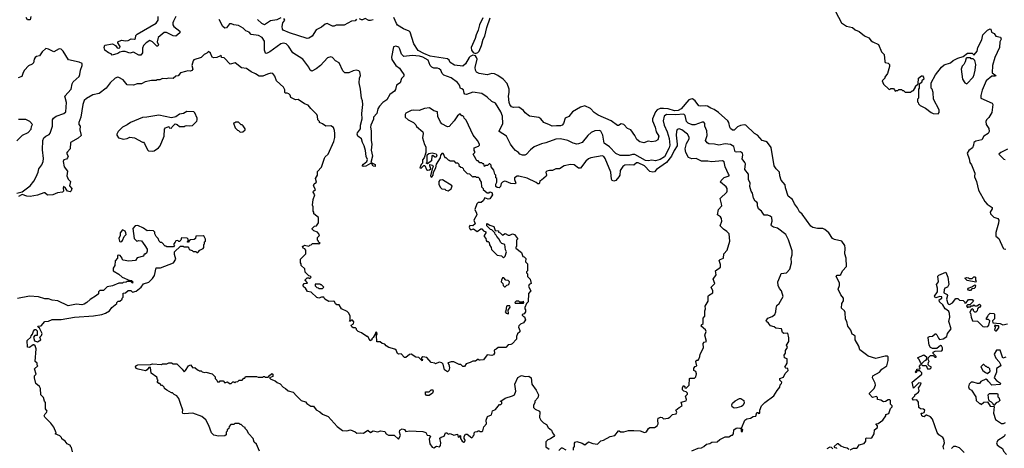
# Model space of a CAD drawing. Extents: x 2348354 to 2479840, y 460476 to 613653.
# Tile 37 of 256: x 2402138 to 2413020, y 488575 to 493311. Entities that reach past the tile are written whole.
import ezdxf

# ---------------------------------------------------------------- set-up
doc = ezdxf.new("R2010")
doc.units = 0

msp = doc.modelspace()

# ---------------------------------------------------------------- linework, layer by layer
at = {"layer": '0CON05XD'}
for points in [[(2411155, 493400), (2411220, 493275), (2411275, 493240), (2411343, 493225), (2411370, 493200), (2411415, 493180), (2411473, 493133), (2411522, 493112), (2411548, 493078), (2411568, 493065), (2411628, 493038), (2411662, 492955), (2411693, 492925), (2411698, 492848), (2411705, 492838), (2411735, 492830), (2411750, 492815), (2411750, 492795), (2411728, 492715), (2411700, 492675), (2411700, 492665), (2411670, 492635), (2411685, 492600), (2411742, 492542), (2411755, 492540), (2411765, 492550), (2411795, 492550), (2411808, 492538), (2411815, 492520), (2411825, 492530), (2411845, 492530), (2411855, 492540), (2411885, 492540), (2411895, 492530), (2411905, 492530), (2411925, 492510), (2411985, 492510), (2412003, 492527), (2412015, 492530), (2412040, 492565), (2412040, 492575), (2412068, 492602), (2412070, 492665), (2412105, 492690), (2412115, 492690), (2412128, 492678), (2412130, 492655), (2412110, 492635), (2412108, 492622), (2412080, 492595), (2412080, 492555), (2412070, 492545), (2412070, 492445), (2412060, 492435), (2412060, 492405), (2412068, 492398), (2412072, 492382), (2412090, 492365)], [(2402262, 493348), (2402255, 493310), (2402225, 493310), (2402210, 493335)], [(2403863, 493345), (2403836, 493294), (2403829, 493275), (2403831, 493255), (2403843, 493235), (2403906, 493185), (2403907, 493165), (2403865, 493130), (2403835, 493134), (2403761, 493171), (2403735, 493170), (2403668, 493115), (2403657, 493067), (2403672, 493035), (2403665, 493020), (2403655, 493020), (2403607, 493067), (2403575, 493080), (2403535, 493056), (2403508, 493025), (2403496, 492995), (2403494, 492945), (2403475, 492919), (2403455, 492918), (2403395, 492954), (2403355, 492941), (2403305, 492959), (2403275, 492961), (2403246, 492954), (2403224, 492936), (2403161, 492921), (2403148, 492935), (2403120, 492945), (2403080, 492975), (2403071, 493005), (2403079, 493031), (2403163, 493043), (2403196, 493026), (2403215, 493002), (2403235, 492997), (2403245, 493002), (2403250, 493015), (2403223, 493055), (2403223, 493065), (2403238, 493075), (2403265, 493084), (2403305, 493078), (2403335, 493081), (2403370, 493100), (2403408, 493095), (2403418, 493105), (2403423, 493135), (2403435, 493151), (2403646, 493274), (2403669, 493305), (2403669, 493345)], [(2407952, 491952), (2407905, 491940), (2407824, 491906), (2407782, 491875), (2407735, 491822), (2407720, 491815), (2407695, 491813), (2407666, 491826), (2407652, 491845), (2407617, 491867), (2407592, 491895), (2407562, 491935), (2407518, 492025), (2407438, 492075), (2407438, 492085), (2407478, 492162), (2407474, 492245), (2407454, 492295), (2407398, 492388), (2407355, 492409), (2407306, 492456), (2407246, 492496), (2407145, 492509), (2407075, 492486), (2407059, 492489), (2407050, 492500), (2407042, 492535), (2407025, 492548), (2407010, 492550), (2406998, 492588), (2406976, 492616), (2406908, 492668), (2406825, 492698), (2406808, 492715), (2406793, 492755), (2406775, 492769), (2406755, 492776), (2406715, 492776), (2406693, 492785), (2406676, 492805), (2406651, 492865), (2406595, 492896), (2406555, 492909), (2406474, 492914), (2406384, 492904), (2406359, 492929), (2406341, 492985), (2406328, 493008), (2406295, 493020), (2406268, 493012), (2406246, 492896), (2406250, 492870), (2406294, 492804), (2406335, 492776), (2406351, 492755), (2406382, 492705), (2406383, 492687), (2406359, 492661), (2406343, 492615), (2406301, 492588), (2406291, 492539), (2406280, 492520), (2406227, 492485), (2406197, 492425), (2406150, 492395), (2406115, 492354), (2406097, 492325), (2406086, 492274), (2406049, 492235), (2406047, 492213), (2406017, 492145), (2406014, 492125), (2406021, 492085), (2406021, 491975), (2406030, 491935), (2406022, 491868), (2406039, 491805), (2406020, 491735), (2406028, 491728), (2406065, 491710), (2406065, 491690), (2406045, 491692), (2406028, 491718), (2406015, 491722), (2405965, 491693), (2405935, 491690), (2405922, 491695), (2405937, 491715), (2405976, 491744), (2405981, 491765), (2405969, 491799), (2405961, 491865), (2405945, 491917), (2405926, 491955), (2405917, 491995), (2405875, 492024), (2405866, 492045), (2405870, 492060), (2405904, 492105), (2405906, 492145), (2405923, 492215), (2405920, 492275), (2405932, 492375), (2405926, 492416), (2405914, 492444), (2405906, 492545), (2405889, 492615), (2405894, 492665), (2405904, 492695), (2405896, 492736), (2405885, 492746), (2405855, 492754), (2405825, 492747), (2405775, 492723), (2405730, 492725), (2405710, 492745), (2405670, 492835), (2405627, 492857), (2405595, 492892), (2405575, 492902), (2405541, 492889), (2405462, 492805), (2405415, 492770), (2405365, 492743), (2405348, 492755), (2405332, 492785), (2405268, 492875), (2405158, 492945), (2405108, 493018), (2405084, 493044), (2405055, 493053), (2405025, 493043), (2404904, 492956), (2404865, 492937), (2404855, 492940), (2404843, 492973), (2404842, 493075), (2404816, 493115), (2404778, 493135), (2404696, 493146), (2404674, 493175), (2404639, 493189), (2404609, 493219), (2404555, 493247), (2404505, 493256), (2404477, 493267), (2404455, 493264), (2404425, 493222), (2404405, 493216), (2404384, 493235), (2404344, 493314)], [(2405025, 493332), (2404979, 493311), (2404911, 493299), (2404845, 493253), (2404815, 493269), (2404765, 493314)], [(2405862, 493318), (2405845, 493300), (2405805, 493296), (2405725, 493250), (2405635, 493250), (2405615, 493240), (2405595, 493240), (2405535, 493269), (2405515, 493261), (2405475, 493229), (2405415, 493198), (2405370, 493130), (2405333, 493107), (2405315, 493105), (2405121, 493165), (2405050, 493195), (2405042, 493205), (2405038, 493235), (2405047, 493275), (2405068, 493305), (2405058, 493325)], [(2406045, 493311), (2406015, 493301), (2405995, 493302), (2405955, 493324), (2405925, 493308), (2405915, 493308), (2405895, 493322)], [(2411315, 488560), (2411353, 488577), (2411385, 488578), (2411398, 488585), (2411415, 488612), (2411471, 488629), (2411488, 488655), (2411488, 488682), (2411495, 488690), (2411543, 488687), (2411555, 488692), (2411580, 488735), (2411585, 488780), (2411620, 488805), (2411620, 488825), (2411600, 488845), (2411625, 488850), (2411678, 488885), (2411710, 488935), (2411712, 488948), (2411745, 488960), (2411762, 489015), (2411780, 489035), (2411780, 489045), (2411763, 489063), (2411762, 489102), (2411755, 489110), (2411735, 489112), (2411707, 489093), (2411685, 489088), (2411655, 489107), (2411620, 489115), (2411617, 489137), (2411607, 489147), (2411565, 489138), (2411530, 489175), (2411530, 489185), (2411583, 489237), (2411596, 489274), (2411592, 489295), (2411563, 489355), (2411568, 489375), (2411642, 489415), (2411665, 489448), (2411720, 489485), (2411736, 489544), (2411738, 489585), (2411725, 489592), (2411705, 489593), (2411599, 489569), (2411515, 489593), (2411498, 489608), (2411424, 489664), (2411412, 489705), (2411370, 489775), (2411370, 489815), (2411355, 489830), (2411340, 489835), (2411325, 489880), (2411290, 489925), (2411280, 489975), (2411264, 490004), (2411262, 490075), (2411253, 490093), (2411220, 490125), (2411223, 490175), (2411242, 490205), (2411243, 490233), (2411212, 490272), (2411183, 490333), (2411198, 490375), (2411198, 490405), (2411162, 490475), (2411173, 490487), (2411202, 490488), (2411213, 490497), (2411232, 490535), (2411277, 490585), (2411272, 490675), (2411256, 490726), (2411262, 490785), (2411256, 490816), (2411224, 490864), (2411145, 490883), (2411123, 490895), (2411082, 490955), (2411035, 490993), (2411014, 491004), (2410955, 491003), (2410905, 491016), (2410880, 491030), (2410785, 491163), (2410758, 491188), (2410734, 491234), (2410700, 491275), (2410680, 491325), (2410632, 491362), (2410601, 491455), (2410598, 491485), (2410555, 491540), (2410538, 491585), (2410536, 491626), (2410497, 491665), (2410476, 491696), (2410445, 491898), (2410402, 491955), (2410385, 491967), (2410345, 491978), (2410292, 492035), (2410260, 492055), (2410165, 492146), (2410145, 492151), (2410105, 492144), (2410073, 492127), (2410035, 492090), (2410015, 492092), (2409995, 492108), (2409986, 492125), (2409976, 492175), (2409966, 492195), (2409863, 492285), (2409815, 492320), (2409775, 492332), (2409740, 492355), (2409715, 492361), (2409665, 492354), (2409645, 492360), (2409605, 492414), (2409575, 492436), (2409555, 492435), (2409535, 492425), (2409449, 492325), (2409415, 492307), (2409375, 492306), (2409305, 492326), (2409255, 492331), (2409215, 492329), (2409183, 492315), (2409166, 492294), (2409132, 492215), (2409132, 492195), (2409160, 492125), (2409172, 492072), (2409202, 492025), (2409189, 491985), (2409165, 491969), (2409125, 491963), (2409085, 491969), (2409035, 491951), (2408990, 491960), (2408957, 491987), (2408935, 492032), (2408892, 492095), (2408855, 492108), (2408815, 492152), (2408785, 492162), (2408757, 492143), (2408745, 492143), (2408675, 492193), (2408532, 492255), (2408486, 492285), (2408445, 492329), (2408385, 492358), (2408335, 492346), (2408249, 492295), (2408207, 492243), (2408167, 492223), (2408147, 492163), (2408134, 492145), (2408115, 492137), (2408072, 492138), (2408023, 492133), (2407995, 492150), (2407931, 492175), (2407897, 492217), (2407875, 492230), (2407773, 492245), (2407725, 492281), (2407705, 492308), (2407656, 492346), (2407595, 492340), (2407575, 492349), (2407555, 492374), (2407547, 492395), (2407541, 492465), (2407549, 492505), (2407548, 492545), (2407526, 492606), (2407483, 492655), (2407423, 492695), (2407385, 492712), (2407355, 492716), (2407305, 492701), (2407215, 492718), (2407185, 492733), (2407174, 492754), (2407173, 492783), (2407194, 492875), (2407188, 492895), (2407175, 492911), (2407145, 492918), (2407115, 492905), (2407105, 492895), (2407066, 492824), (2407035, 492799), (2406945, 492809), (2406895, 492840), (2406884, 492865), (2406867, 492877), (2406675, 492909), (2406605, 492937), (2406542, 492972), (2406493, 493045), (2406452, 493175), (2406443, 493185), (2406381, 493211), (2406315, 493252), (2406301, 493271), (2406273, 493335)], [(2407257, 493333), (2407220, 493255), (2407206, 493195), (2407182, 493145), (2407173, 493105), (2407126, 493005), (2407130, 492975), (2407148, 492948), (2407175, 492939), (2407202, 492948), (2407217, 492965), (2407242, 493025), (2407261, 493095), (2407279, 493131), (2407302, 493225), (2407339, 493331)], [(2412090, 492365), (2412150, 492335), (2412210, 492285), (2412233, 492273), (2412288, 492272), (2412300, 492285), (2412300, 492315), (2412238, 492435), (2412232, 492505), (2412222, 492542), (2412210, 492555), (2412210, 492615), (2412259, 492701), (2412327, 492785), (2412355, 492811), (2412424, 492836), (2412455, 492862), (2412505, 492888), (2412567, 492903), (2412615, 492940), (2412665, 492940), (2412682, 492922), (2412688, 492922), (2412720, 492965), (2412729, 493005), (2412770, 493090), (2412784, 493145), (2412835, 493197), (2412865, 493212), (2412872, 493205), (2412880, 493175), (2412909, 493159), (2412925, 493130), (2412978, 493118), (2412987, 493097), (2412972, 493065), (2412966, 493005), (2412916, 492895), (2412890, 492805), (2412884, 492724), (2412928, 492695), (2412922, 492688), (2412882, 492688), (2412820, 492635), (2412775, 492532), (2412761, 492475), (2412762, 492445), (2412885, 492388), (2412892, 492375), (2412881, 492285), (2412848, 492232), (2412822, 492205), (2412817, 492185), (2412819, 492155), (2412849, 492109), (2412854, 492075), (2412840, 492055), (2412794, 492026), (2412770, 491985), (2412705, 491969), (2412684, 491956), (2412681, 491925), (2412669, 491895), (2412627, 491865), (2412611, 491835), (2412631, 491775), (2412638, 491735), (2412657, 491707), (2412693, 491615), (2412691, 491575), (2412714, 491525), (2412735, 491428), (2412804, 491304), (2412832, 491272), (2412887, 491235), (2412885, 491220), (2412862, 491185), (2412868, 491165), (2412905, 491130), (2412948, 491115), (2412961, 491095), (2412957, 491063), (2412925, 490960), (2412925, 490920), (2412958, 490895), (2413008, 490785), (2413015, 490778), (2413037, 490777)], [(2402105, 491394), (2402165, 491410), (2402254, 491476), (2402294, 491526), (2402321, 491575), (2402343, 491625), (2402351, 491665), (2402383, 491707), (2402399, 491745), (2402402, 491778), (2402391, 491875), (2402393, 491975), (2402404, 492005), (2402425, 492024), (2402465, 492042), (2402474, 492056), (2402500, 492135), (2402502, 492205), (2402510, 492225), (2402540, 492245), (2402625, 492276), (2402648, 492295), (2402654, 492395), (2402636, 492465), (2402708, 492542), (2402718, 492602), (2402728, 492625), (2402796, 492685), (2402804, 492705), (2402809, 492755), (2402828, 492805), (2402829, 492829), (2402795, 492843), (2402679, 492869), (2402619, 492965), (2402595, 492984), (2402575, 492988), (2402515, 492958), (2402455, 492987), (2402425, 492992), (2402385, 492958), (2402355, 492913), (2402325, 492906), (2402308, 492895), (2402298, 492875), (2402292, 492835), (2402275, 492820), (2402235, 492801), (2402191, 492755), (2402175, 492728), (2402160, 492685), (2402120, 492670)], [(2405500, 490245), (2405475, 490247), (2405445, 490234), (2405422, 490242), (2405359, 490299), (2405318, 490308), (2405296, 490346), (2405275, 490360), (2405271, 490379), (2405282, 490398), (2405315, 490400), (2405320, 490405), (2405292, 490432), (2405292, 490438), (2405315, 490460), (2405335, 490460), (2405345, 490450), (2405360, 490465), (2405348, 490478), (2405332, 490482), (2405292, 490522), (2405288, 490558), (2405250, 490595), (2405250, 490615), (2405240, 490625), (2405240, 490665), (2405300, 490725), (2405300, 490765), (2405288, 490778), (2405270, 490785), (2405262, 490808), (2405275, 490810), (2405285, 490820), (2405335, 490810), (2405345, 490820), (2405358, 490822), (2405375, 490840), (2405435, 490840), (2405445, 490830), (2405460, 490845), (2405442, 490852), (2405440, 490865), (2405430, 490875), (2405430, 490905), (2405448, 490922), (2405450, 490935), (2405430, 490965), (2405388, 490978), (2405370, 490995), (2405370, 491005), (2405395, 491030), (2405418, 491032), (2405440, 491065), (2405440, 491125), (2405390, 491165), (2405390, 491185), (2405380, 491195), (2405380, 491245), (2405373, 491263), (2405382, 491325), (2405400, 491375), (2405380, 491405), (2405385, 491418), (2405408, 491435), (2405386, 491475), (2405394, 491496), (2405418, 491515), (2405409, 491555), (2405430, 491595), (2405429, 491635), (2405475, 491680), (2405505, 491780), (2405514, 491796), (2405547, 491825), (2405609, 491965), (2405620, 492010), (2405621, 492055), (2405618, 492088), (2405605, 492120), (2405575, 492140), (2405523, 492133), (2405485, 492160), (2405450, 492175), (2405450, 492185), (2405433, 492203), (2405430, 492245), (2405422, 492265), (2405355, 492330), (2405325, 492368), (2405285, 492380), (2405215, 492428), (2405185, 492427), (2405135, 492451), (2405126, 492476), (2405112, 492492), (2405095, 492500), (2405075, 492498), (2405068, 492505), (2405068, 492535), (2405052, 492565), (2404978, 492635), (2404958, 492688), (2404935, 492717), (2404915, 492720), (2404875, 492711), (2404825, 492687), (2404785, 492688), (2404745, 492713), (2404695, 492734), (2404645, 492773), (2404590, 492780), (2404520, 492835), (2404465, 492819), (2404399, 492889), (2404370, 492895), (2404365, 492920), (2404358, 492912), (2404315, 492894), (2404285, 492890), (2404266, 492896), (2404245, 492940), (2404225, 492960), (2404205, 492940), (2404175, 492928), (2404145, 492893), (2404064, 492866), (2404055, 492858), (2404039, 492805), (2404052, 492765), (2404040, 492750), (2404025, 492741), (2403995, 492746), (2403970, 492740), (2403916, 492724), (2403888, 492692), (2403864, 492686), (2403835, 492663), (2403785, 492666), (2403755, 492657), (2403715, 492660), (2403685, 492648), (2403655, 492648), (2403645, 492640), (2403595, 492640), (2403525, 492626), (2403485, 492604), (2403435, 492601), (2403395, 492587), (2403325, 492591), (2403280, 492645), (2403235, 492674), (2403224, 492676), (2403193, 492665), (2403139, 492615), (2403095, 492555), (2403016, 492494), (2402945, 492481), (2402875, 492442), (2402851, 492419), (2402836, 492375), (2402815, 492235), (2402790, 492175), (2402793, 492155), (2402806, 492136), (2402803, 492093), (2402818, 492032), (2402785, 492001), (2402700, 491955), (2402694, 491885), (2402665, 491853), (2402656, 491835), (2402672, 491805), (2402668, 491785), (2402655, 491772), (2402625, 491762), (2402620, 491745), (2402630, 491685), (2402666, 491636), (2402658, 491585), (2402675, 491550), (2402698, 491522), (2402688, 491475), (2402716, 491446), (2402708, 491422), (2402695, 491408), (2402668, 491415), (2402645, 491448), (2402623, 491467), (2402618, 491455), (2402622, 491418), (2402610, 491405), (2402555, 491398), (2402503, 491377), (2402445, 491372), (2402417, 491397), (2402405, 491398), (2402336, 491374), (2402254, 491356), (2402215, 491362), (2402165, 491380), (2402125, 491357)], [(2412605, 492602), (2412675, 492678), (2412688, 492705), (2412698, 492755), (2412704, 492815), (2412695, 492860), (2412675, 492880), (2412655, 492880), (2412645, 492890), (2412605, 492890), (2412600, 492885), (2412588, 492845), (2412573, 492817), (2412553, 492797), (2412542, 492765), (2412558, 492655), (2412584, 492614), (2412605, 492602)], [(2409655, 489590), (2409658, 489615), (2409696, 489684), (2409690, 489735), (2409703, 489747), (2409728, 489755), (2409712, 489825), (2409726, 489866), (2409716, 489886), (2409670, 489925), (2409672, 489938), (2409690, 489955), (2409690, 490015), (2409710, 490035), (2409710, 490095), (2409718, 490115), (2409713, 490147), (2409747, 490203), (2409748, 490255), (2409752, 490265), (2409797, 490293), (2409798, 490315), (2409782, 490355), (2409820, 490395), (2409803, 490445), (2409837, 490493), (2409828, 490535), (2409882, 490578), (2409882, 490605), (2409868, 490652), (2409878, 490662), (2409918, 490675), (2409922, 490725), (2409958, 490765), (2409988, 490865), (2409978, 490945), (2409955, 490972), (2409915, 490998), (2409880, 491035), (2409898, 491085), (2409893, 491113), (2409883, 491133), (2409852, 491155), (2409862, 491215), (2409897, 491255), (2409896, 491276), (2409878, 491335), (2409952, 491405), (2409957, 491415), (2409957, 491445), (2409947, 491465), (2409883, 491515), (2409891, 491535), (2409925, 491567), (2409980, 491585), (2409980, 491595), (2409970, 491605), (2409934, 491684), (2409925, 491740), (2409905, 491752), (2409785, 491740), (2409745, 491749), (2409675, 491749), (2409615, 491777), (2409565, 491773), (2409529, 491789), (2409501, 491845), (2409492, 491885), (2409506, 491945), (2409536, 491995), (2409537, 492015), (2409517, 492045), (2409455, 492093), (2409425, 492104), (2409403, 492097), (2409396, 492075), (2409393, 492035), (2409406, 491935), (2409403, 491917), (2409370, 491865), (2409342, 491805), (2409286, 491734), (2409175, 491655), (2409155, 491632), (2409135, 491625), (2409103, 491633), (2409044, 491695), (2408975, 491731), (2408955, 491729), (2408925, 491704), (2408878, 491708), (2408825, 491705), (2408805, 491691), (2408774, 491645), (2408769, 491595), (2408761, 491575), (2408727, 491533), (2408705, 491526), (2408685, 491533), (2408679, 491549), (2408671, 491625), (2408608, 491778), (2408595, 491798), (2408575, 491806), (2408450, 491785), (2408425, 491774), (2408395, 491749), (2408335, 491670), (2408315, 491672), (2408265, 491707), (2408225, 491712), (2408155, 491698), (2408105, 491662), (2408065, 491662), (2408026, 491644), (2407994, 491644), (2407964, 491636), (2407953, 491625), (2407960, 491595), (2407957, 491583), (2407905, 491538), (2407885, 491530), (2407882, 491505), (2407875, 491498), (2407865, 491498), (2407845, 491513), (2407745, 491561), (2407655, 491582), (2407635, 491582), (2407608, 491565), (2407607, 491545), (2407620, 491505), (2407612, 491498), (2407565, 491500), (2407515, 491523), (2407495, 491526), (2407475, 491517), (2407460, 491500), (2407451, 491469), (2407436, 491454), (2407415, 491458), (2407400, 491470), (2407399, 491495), (2407410, 491515), (2407410, 491555), (2407400, 491565), (2407400, 491595), (2407390, 491605), (2407377, 491647), (2407350, 491685), (2407350, 491705), (2407335, 491720), (2407325, 491720), (2407308, 491702), (2407285, 491700), (2407275, 491690), (2407268, 491718), (2407255, 491720), (2407245, 491730), (2407225, 491730), (2407205, 491750), (2407195, 491750), (2407182, 491762), (2407180, 491775), (2407150, 491825), (2407170, 491845), (2407170, 491855), (2407160, 491865), (2407160, 491895), (2407208, 491912), (2407220, 491925), (2407218, 491935), (2407198, 491975), (2407148, 492035), (2407072, 492202), (2407050, 492225), (2407048, 492238), (2407035, 492250), (2407025, 492250), (2407005, 492270), (2406975, 492248), (2406940, 492195), (2406885, 492130), (2406865, 492128), (2406805, 492162), (2406789, 492179), (2406761, 492241), (2406754, 492294), (2406715, 492306), (2406666, 492336), (2406611, 492329), (2406552, 492308), (2406485, 492312), (2406465, 492308), (2406405, 492278), (2406398, 492265), (2406400, 492235), (2406430, 492205), (2406490, 492175), (2406515, 492150), (2406525, 492130), (2406592, 492072), (2406597, 492055), (2406590, 492005), (2406611, 491931), (2406628, 491905), (2406628, 491845), (2406610, 491785), (2406588, 491762), (2406590, 491725), (2406575, 491710), (2406560, 491675), (2406575, 491670), (2406605, 491700), (2406615, 491700), (2406633, 491655), (2406645, 491647), (2406668, 491652), (2406682, 491665), (2406670, 491695), (2406670, 491710), (2406702, 491705), (2406708, 491685), (2406698, 491665), (2406680, 491585), (2406685, 491570), (2406695, 491580), (2406707, 491595), (2406713, 491627), (2406738, 491675), (2406746, 491714), (2406788, 491785), (2406792, 491815), (2406815, 491840), (2406835, 491790), (2406848, 491788), (2406872, 491762), (2406885, 491760), (2406895, 491750), (2406935, 491750), (2406955, 491730), (2406975, 491730), (2406990, 491715), (2406992, 491702), (2407012, 491682), (2407028, 491678), (2407038, 491668), (2407042, 491652), (2407082, 491612), (2407108, 491608), (2407145, 491570), (2407155, 491580), (2407175, 491580), (2407185, 491570), (2407205, 491570), (2407218, 491558), (2407220, 491545), (2407240, 491515), (2407243, 491463), (2407260, 491445), (2407260, 491435), (2407305, 491400), (2407325, 491400), (2407335, 491408), (2407355, 491402), (2407364, 491375), (2407335, 491331), (2407315, 491327), (2407278, 491342), (2407259, 491311), (2407238, 491292), (2407205, 491290), (2407192, 491278), (2407168, 491215), (2407188, 491175), (2407190, 491155), (2407157, 491095), (2407172, 491055), (2407146, 491034), (2407112, 491038), (2407105, 491020), (2407112, 491002), (2407125, 490990), (2407155, 491000), (2407195, 490972), (2407235, 491000), (2407245, 491000), (2407265, 490980), (2407288, 490968), (2407290, 490955), (2407270, 490925), (2407270, 490915), (2407290, 490895), (2407293, 490873), (2407302, 490862), (2407315, 490860), (2407328, 490848), (2407330, 490825), (2407350, 490795), (2407352, 490772), (2407415, 490710), (2407462, 490702), (2407485, 490680), (2407502, 490698), (2407520, 490745), (2407508, 490768), (2407498, 490828), (2407465, 490840), (2407452, 490852), (2407438, 490888), (2407410, 490915), (2407405, 490930), (2407392, 490942), (2407388, 490958), (2407355, 490990), (2407342, 490992), (2407302, 491032), (2407300, 491055), (2407305, 491060), (2407335, 491040), (2407380, 491025), (2407392, 490982), (2407428, 490978), (2407430, 490965), (2407448, 490958), (2407475, 490930), (2407505, 490948), (2407535, 490930), (2407555, 490930), (2407585, 490947), (2407605, 490938), (2407640, 490895), (2407640, 490885), (2407630, 490875), (2407630, 490805), (2407622, 490798), (2407620, 490785), (2407685, 490740), (2407700, 490695), (2407715, 490690), (2407732, 490672), (2407730, 490635), (2407750, 490615), (2407752, 490575), (2407750, 490535), (2407740, 490525), (2407740, 490515), (2407750, 490505), (2407752, 490472), (2407780, 490445), (2407790, 490395), (2407770, 490385), (2407762, 490365), (2407788, 490315), (2407760, 490285), (2407757, 490193), (2407740, 490175), (2407722, 490132), (2407720, 490115), (2407730, 490105), (2407730, 490085), (2407715, 490060), (2407690, 490055), (2407690, 490045), (2407705, 490030), (2407718, 490028), (2407730, 489995), (2407705, 489960), (2407673, 489947), (2407653, 489927), (2407650, 489915), (2407667, 489877), (2407667, 489863), (2407638, 489842), (2407628, 489812), (2407628, 489782), (2407579, 489731), (2407565, 489722), (2407535, 489720), (2407512, 489688), (2407425, 489690), (2407405, 489670), (2407382, 489658), (2407387, 489625), (2407375, 489608), (2407355, 489601), (2407303, 489607), (2407265, 489552), (2407228, 489548), (2407215, 489550), (2407205, 489560), (2407175, 489540), (2407145, 489538), (2407115, 489522), (2407072, 489508), (2407055, 489480), (2407035, 489480), (2407015, 489500), (2406995, 489502), (2406935, 489530), (2406905, 489530), (2406875, 489520), (2406870, 489515), (2406882, 489502), (2406890, 489465), (2406882, 489435), (2406865, 489422), (2406834, 489444), (2406820, 489505), (2406805, 489520), (2406775, 489528), (2406735, 489510), (2406727, 489517), (2406685, 489522), (2406637, 489577), (2406593, 489587), (2406580, 489575), (2406580, 489565), (2406590, 489555), (2406585, 489542), (2406548, 489578), (2406515, 489583), (2406465, 489617), (2406445, 489611), (2406405, 489579), (2406390, 489580), (2406355, 489618), (2406325, 489617), (2406312, 489622), (2406298, 489658), (2406285, 489670), (2406219, 489689), (2406187, 489707), (2406175, 489727), (2406145, 489733), (2406122, 489752), (2406085, 489750), (2406080, 489825), (2406088, 489835), (2406085, 489860), (2406070, 489855), (2406070, 489845), (2406045, 489800), (2406030, 489785), (2406030, 489775), (2406012, 489762), (2405985, 489810), (2405975, 489810), (2405915, 489850), (2405880, 489865), (2405860, 489885), (2405860, 489895), (2405848, 489908), (2405825, 489908), (2405807, 489917), (2405802, 489935), (2405829, 489951), (2405832, 489972), (2405815, 489990), (2405805, 489990), (2405795, 489980), (2405782, 489982), (2405790, 489995), (2405792, 490035), (2405777, 490067), (2405758, 490088), (2405695, 490117), (2405670, 490160), (2405642, 490162), (2405630, 490170), (2405617, 490197), (2405605, 490202), (2405555, 490198), (2405512, 490222), (2405500, 490245)], [(2402105, 491972), (2402168, 492035), (2402230, 492065), (2402265, 492100), (2402268, 492132), (2402280, 492155), (2402250, 492185), (2402205, 492208), (2402125, 492207)], [(2403605, 491858), (2403625, 491862), (2403672, 491895), (2403691, 491919), (2403733, 492025), (2403738, 492102), (2403750, 492115), (2403785, 492130), (2403790, 492115), (2403815, 492112), (2403822, 492128), (2403855, 492160), (2403880, 492155), (2403905, 492130), (2403955, 492130), (2403965, 492140), (2403985, 492142), (2404015, 492138), (2404048, 492142), (2404095, 492190), (2404100, 492205), (2404098, 492225), (2404073, 492283), (2404062, 492292), (2403984, 492296), (2403947, 492273), (2403905, 492268), (2403862, 492238), (2403815, 492228), (2403675, 492257), (2403543, 492233), (2403495, 492232), (2403363, 492177), (2403325, 492148), (2403275, 492122), (2403228, 492075), (2403210, 492045), (2403210, 492035), (2403230, 492005), (2403285, 491993), (2403325, 491998), (2403355, 492012), (2403405, 492007), (2403495, 491958), (2403505, 491958), (2403518, 491945), (2403550, 491875), (2403563, 491863), (2403605, 491858)], [(2409565, 488548), (2409635, 488578), (2409675, 488582), (2409700, 488595), (2409728, 488622), (2409765, 488628), (2409788, 488642), (2409845, 488647), (2409875, 488672), (2409935, 488702), (2409975, 488703), (2410005, 488722), (2410015, 488722), (2410027, 488735), (2410032, 488778), (2410055, 488798), (2410075, 488802), (2410097, 488797), (2410110, 488790), (2410112, 488762), (2410125, 488760), (2410130, 488785), (2410110, 488790), (2410110, 488795), (2410120, 488805), (2410152, 488885), (2410175, 488902), (2410215, 488910), (2410243, 488927), (2410275, 488930), (2410285, 488970), (2410295, 488970), (2410305, 488960), (2410318, 488962), (2410318, 488995), (2410338, 489045), (2410375, 489082), (2410472, 489155), (2410508, 489215), (2410538, 489252), (2410542, 489275), (2410557, 489293), (2410560, 489305), (2410538, 489328), (2410540, 489345), (2410578, 489362), (2410599, 489401), (2410630, 489435), (2410628, 489458), (2410605, 489460), (2410593, 489473), (2410620, 489515), (2410620, 489565), (2410590, 489575), (2410588, 489605), (2410602, 489625), (2410603, 489655), (2410622, 489688), (2410613, 489715), (2410638, 489755), (2410640, 489795), (2410628, 489848), (2410584, 489844), (2410570, 489855), (2410557, 489897), (2410495, 489903), (2410477, 489917), (2410435, 489927), (2410415, 489958), (2410390, 489975), (2410388, 489985), (2410405, 490012), (2410455, 490030), (2410483, 490055), (2410496, 490085), (2410498, 490125), (2410506, 490154), (2410533, 490175), (2410577, 490253), (2410558, 490315), (2410535, 490342), (2410522, 490375), (2410518, 490415), (2410547, 490483), (2410552, 490508), (2410614, 490516), (2410648, 490555), (2410667, 490625), (2410666, 490675), (2410676, 490714), (2410676, 490756), (2410635, 490880), (2410605, 490938), (2410515, 491006), (2410468, 491018), (2410448, 491035), (2410442, 491045), (2410456, 491086), (2410450, 491125), (2410431, 491141), (2410405, 491150), (2410365, 491152), (2410336, 491196), (2410305, 491220), (2410293, 491255), (2410292, 491285), (2410286, 491296), (2410267, 491307), (2410249, 491339), (2410236, 491395), (2410223, 491415), (2410208, 491468), (2410210, 491505), (2410194, 491544), (2410191, 491605), (2410152, 491655), (2410158, 491718), (2410153, 491735), (2410123, 491775), (2410129, 491815), (2410125, 491837), (2410105, 491851), (2410065, 491848), (2410045, 491853), (2410029, 491909), (2409995, 491931), (2409935, 491940), (2409865, 491924), (2409817, 491937), (2409755, 491941), (2409735, 491950), (2409717, 491975), (2409735, 492030), (2409734, 492084), (2409712, 492135), (2409709, 492165), (2409698, 492178), (2409682, 492178), (2409600, 492150), (2409571, 492151), (2409525, 492169), (2409506, 492185), (2409491, 492251), (2409479, 492269), (2409385, 492259), (2409288, 492265), (2409259, 492245), (2409248, 492195), (2409260, 492145), (2409293, 492073), (2409317, 491997), (2409323, 491925), (2409316, 491895), (2409264, 491795), (2409215, 491766), (2409165, 491753), (2409125, 491759), (2409085, 491752), (2409054, 491756), (2408935, 491820), (2408909, 491821), (2408875, 491811), (2408775, 491812), (2408725, 491833), (2408655, 491906), (2408598, 491948), (2408584, 492035), (2408559, 492079), (2408545, 492086), (2408495, 492082), (2408455, 492066), (2408417, 492033), (2408355, 491956), (2408315, 491939), (2408295, 491937), (2408256, 491946), (2408195, 491978), (2408115, 491994), (2408065, 491991), (2407952, 491952)], [(2404575, 492070), (2404605, 492072), (2404630, 492095), (2404630, 492105), (2404608, 492138), (2404595, 492150), (2404585, 492150), (2404555, 492180), (2404525, 492180), (2404515, 492170), (2404502, 492168), (2404520, 492115), (2404545, 492090), (2404557, 492087), (2404575, 492070)], [(2413055, 491882), (2412980, 491845), (2412960, 491825), (2413015, 491770), (2413028, 491768)], [(2406645, 491720), (2406630, 491725), (2406640, 491735), (2406642, 491818), (2406658, 491832), (2406695, 491840), (2406739, 491829), (2406748, 491815), (2406739, 491791), (2406725, 491792), (2406705, 491810), (2406692, 491808), (2406688, 491752), (2406645, 491720)], [(2406875, 491422), (2406905, 491442), (2406918, 491475), (2406812, 491542), (2406782, 491538), (2406770, 491525), (2406770, 491495), (2406785, 491460), (2406805, 491442), (2406835, 491440), (2406848, 491428), (2406875, 491422)], [(2403212, 490188), (2403225, 490200), (2403245, 490200), (2403270, 490225), (2403270, 490235), (2403280, 490245), (2403282, 490288), (2403308, 490292), (2403335, 490320), (2403365, 490320), (2403385, 490300), (2403425, 490312), (2403480, 490355), (2403505, 490392), (2403565, 490410), (2403607, 490453), (2403626, 490484), (2403645, 490570), (2403695, 490570), (2403838, 490625), (2403862, 490665), (2403848, 490718), (2403850, 490745), (2403915, 490810), (2403945, 490810), (2403955, 490800), (2403995, 490800), (2404008, 490788), (2404012, 490772), (2404045, 490760), (2404055, 490750), (2404085, 490750), (2404095, 490740), (2404105, 490740), (2404130, 490765), (2404165, 490782), (2404172, 490795), (2404172, 490828), (2404180, 490835), (2404180, 490855), (2404190, 490865), (2404190, 490885), (2404178, 490915), (2404165, 490922), (2404085, 490920), (2404080, 490895), (2404068, 490882), (2404025, 490880), (2404012, 490868), (2404005, 490850), (2403990, 490855), (2404000, 490865), (2404000, 490885), (2403988, 490898), (2403925, 490900), (2403920, 490875), (2403905, 490860), (2403895, 490860), (2403885, 490870), (2403862, 490868), (2403858, 490852), (2403840, 490835), (2403840, 490825), (2403850, 490815), (2403838, 490802), (2403765, 490800), (2403755, 490810), (2403745, 490810), (2403708, 490848), (2403695, 490850), (2403680, 490865), (2403670, 490895), (2403647, 490917), (2403632, 490945), (2403632, 490965), (2403618, 490978), (2403575, 490982), (2403545, 490978), (2403505, 491007), (2403445, 491038), (2403415, 491032), (2403388, 491005), (2403403, 490895), (2403434, 490864), (2403455, 490872), (2403485, 490868), (2403522, 490815), (2403548, 490775), (2403548, 490755), (2403538, 490732), (2403525, 490720), (2403515, 490720), (2403505, 490700), (2403435, 490680), (2403418, 490652), (2403345, 490642), (2403283, 490653), (2403270, 490665), (2403270, 490675), (2403250, 490705), (2403225, 490710), (2403220, 490705), (2403220, 490675), (2403192, 490645), (2403190, 490595), (2403170, 490565), (2403170, 490535), (2403235, 490498), (2403270, 490465), (2403355, 490430), (2403375, 490430), (2403390, 490415), (2403385, 490400), (2403365, 490420), (2403325, 490420), (2403315, 490410), (2403283, 490407), (2403275, 490400), (2403235, 490400), (2403165, 490370), (2403105, 490360), (2403065, 490320), (2403022, 490318), (2403010, 490305), (2403008, 490282), (2402988, 490262), (2402915, 490218), (2402880, 490185), (2402852, 490168), (2402825, 490162), (2402765, 490169), (2402675, 490151), (2402560, 490205), (2402495, 490211), (2402455, 490227), (2402415, 490226), (2402345, 490250), (2402245, 490258), (2402115, 490230)], [(2403248, 490858), (2403265, 490860), (2403275, 490870), (2403292, 490915), (2403313, 490937), (2403312, 490955), (2403303, 490973), (2403275, 490990), (2403250, 490955), (2403248, 490925), (2403232, 490895), (2403240, 490865), (2403248, 490858)], [(2407505, 490360), (2407522, 490378), (2407535, 490380), (2407548, 490392), (2407550, 490415), (2407535, 490430), (2407510, 490435), (2407488, 490458), (2407475, 490458), (2407462, 490435), (2407460, 490415), (2407478, 490398), (2407480, 490375), (2407495, 490360), (2407505, 490360)], [(2412108, 488935), (2412100, 488965), (2412115, 488962), (2412135, 488970), (2412140, 488995), (2412127, 489007), (2412093, 489013), (2412077, 489027), (2412072, 489085), (2412055, 489110), (2412015, 489108), (2412003, 489125), (2412030, 489155), (2412032, 489168), (2412072, 489195), (2412078, 489215), (2412070, 489245), (2412088, 489262), (2412100, 489295), (2412075, 489300), (2412015, 489240), (2412002, 489305), (2412108, 489395), (2412108, 489408), (2412085, 489430), (2412050, 489430), (2412050, 489415), (2412045, 489410), (2412040, 489415), (2412042, 489428), (2412050, 489430), (2412052, 489448), (2412088, 489452), (2412090, 489465), (2412080, 489475), (2412092, 489498), (2412105, 489500), (2412115, 489490), (2412155, 489490), (2412170, 489455), (2412200, 489455), (2412210, 489465), (2412210, 489475), (2412192, 489482), (2412178, 489498), (2412183, 489527), (2412190, 489535), (2412178, 489558), (2412182, 489578), (2412205, 489600), (2412235, 489600), (2412252, 489582), (2412268, 489582), (2412268, 489588), (2412232, 489622), (2412232, 489638), (2412255, 489650), (2412328, 489652), (2412337, 489663), (2412338, 489685), (2412326, 489706), (2412315, 489710), (2412275, 489680), (2412225, 489680), (2412205, 489690), (2412188, 489715), (2412178, 489795), (2412180, 489805), (2412195, 489812), (2412227, 489813), (2412255, 489840), (2412265, 489840), (2412275, 489830), (2412291, 489791), (2412305, 489778), (2412344, 489786), (2412385, 489810), (2412393, 489845), (2412433, 489895), (2412406, 489975), (2412419, 490025), (2412416, 490065), (2412406, 490086), (2412385, 490106), (2412367, 490117), (2412339, 490159), (2412302, 490195), (2412300, 490215), (2412330, 490235), (2412329, 490249), (2412308, 490252), (2412265, 490238), (2412255, 490240), (2412248, 490255), (2412280, 490305), (2412280, 490345), (2412270, 490385), (2412293, 490415), (2412284, 490476), (2412295, 490487), (2412372, 490522), (2412396, 490466), (2412406, 490386), (2412392, 490355), (2412362, 490345), (2412354, 490326), (2412352, 490295), (2412389, 490275), (2412391, 490265), (2412380, 490225), (2412397, 490175), (2412405, 490167), (2412416, 490164), (2412448, 490182), (2412485, 490230), (2412505, 490230), (2412523, 490213), (2412567, 490207), (2412580, 490195), (2412585, 490180), (2412598, 490182), (2412625, 490218), (2412665, 490220), (2412678, 490202), (2412638, 490162), (2412615, 490160), (2412602, 490148), (2412612, 490132), (2412625, 490140), (2412645, 490140), (2412655, 490150), (2412675, 490150), (2412685, 490160), (2412695, 490150), (2412715, 490150), (2412745, 490168), (2412760, 490155), (2412745, 490130), (2412735, 490130), (2412722, 490118), (2412720, 490095), (2412705, 490080), (2412695, 490080), (2412680, 490095), (2412680, 490105), (2412668, 490118), (2412652, 490108), (2412640, 490075), (2412647, 490067), (2412653, 490023), (2412670, 489985), (2412725, 489980), (2412782, 489922), (2412805, 489918), (2412837, 489923), (2412850, 489935), (2412860, 489985), (2412845, 490000), (2412825, 490000), (2412822, 490015), (2412838, 490032), (2412840, 490045), (2412865, 490070), (2412908, 490065), (2412912, 490055), (2412910, 490005), (2412890, 489985), (2412895, 489960), (2412976, 489956), (2413005, 489940), (2413055, 489950)], [(2412705, 490410), (2412608, 490428), (2412583, 490457), (2412605, 490462), (2412625, 490460), (2412635, 490450), (2412665, 490450), (2412685, 490470), (2412695, 490470), (2412700, 490465), (2412700, 490435), (2412710, 490425), (2412705, 490410)], [(2405485, 490340), (2405500, 490355), (2405475, 490380), (2405465, 490380), (2405455, 490390), (2405402, 490388), (2405402, 490372), (2405422, 490352), (2405435, 490350), (2405445, 490340), (2405485, 490340)], [(2412635, 490318), (2412624, 490324), (2412618, 490335), (2412620, 490345), (2412662, 490358), (2412695, 490380), (2412700, 490375), (2412698, 490352), (2412688, 490342), (2412662, 490338), (2412645, 490320), (2412635, 490318)], [(2402720, 488535), (2402710, 488585), (2402700, 488595), (2402700, 488605), (2402664, 488624), (2402640, 488655), (2402605, 488680), (2402600, 488695), (2402580, 488715), (2402530, 488735), (2402540, 488745), (2402515, 488810), (2402483, 488853), (2402415, 488920), (2402408, 488935), (2402418, 488955), (2402435, 488970), (2402440, 488985), (2402423, 489013), (2402422, 489082), (2402412, 489095), (2402402, 489135), (2402372, 489165), (2402368, 489235), (2402355, 489260), (2402315, 489290), (2402300, 489355), (2402302, 489375), (2402320, 489395), (2402300, 489455), (2402338, 489485), (2402330, 489495), (2402330, 489515), (2402310, 489535), (2402320, 489675), (2402308, 489708), (2402295, 489720), (2402285, 489720), (2402245, 489688), (2402224, 489694), (2402220, 489765), (2402260, 489805), (2402263, 489817), (2402280, 489835), (2402289, 489871), (2402305, 489888), (2402317, 489887), (2402330, 489875), (2402332, 489845), (2402330, 489820), (2402305, 489820), (2402290, 489805), (2402303, 489763), (2402335, 489752), (2402370, 489775), (2402360, 489805), (2402378, 489822), (2402388, 489845), (2402360, 489895), (2402358, 489908), (2402345, 489910), (2402340, 489925), (2402375, 489928), (2402415, 489978), (2402455, 489982), (2402495, 489997), (2402595, 489997), (2402745, 490023), (2402955, 490040), (2403045, 490053), (2403085, 490067), (2403132, 490095), (2403157, 490133), (2403210, 490175), (2403212, 490188)], [(2407535, 490062), (2407540, 490065), (2407538, 490102), (2407560, 490135), (2407555, 490150), (2407525, 490150), (2407520, 490145), (2407510, 490095), (2407502, 490085), (2407515, 490070), (2407535, 490062)], [(2407705, 490180), (2407710, 490185), (2407705, 490200), (2407695, 490190), (2407665, 490190), (2407655, 490200), (2407625, 490200), (2407610, 490185), (2407615, 490180), (2407705, 490180)], [(2412935, 489872), (2412960, 489905), (2412960, 489925), (2412955, 489930), (2412925, 489930), (2412915, 489940), (2412910, 489925), (2412918, 489918), (2412920, 489905), (2412912, 489885), (2412923, 489873), (2412935, 489872)], [(2408258, 488555), (2408258, 488582), (2408268, 488595), (2408268, 488632), (2408277, 488643), (2408295, 488650), (2408355, 488633), (2408385, 488612), (2408425, 488648), (2408472, 488628), (2408525, 488622), (2408561, 488659), (2408590, 488665), (2408664, 488706), (2408715, 488718), (2408755, 488770), (2408765, 488770), (2408778, 488758), (2408815, 488758), (2408868, 488772), (2408925, 488772), (2408995, 488768), (2409045, 488750), (2409065, 488758), (2409088, 488795), (2409103, 488807), (2409155, 488804), (2409183, 488825), (2409194, 488845), (2409189, 488885), (2409195, 488907), (2409225, 488918), (2409237, 488917), (2409255, 488900), (2409305, 488910), (2409325, 488920), (2409352, 488948), (2409395, 488958), (2409402, 488975), (2409390, 488995), (2409425, 489027), (2409460, 489045), (2409450, 489085), (2409505, 489100), (2409508, 489115), (2409498, 489152), (2409518, 489172), (2409520, 489185), (2409505, 489200), (2409478, 489208), (2409465, 489220), (2409462, 489245), (2409475, 489270), (2409488, 489258), (2409490, 489245), (2409505, 489240), (2409537, 489273), (2409540, 489345), (2409548, 489352), (2409595, 489352), (2409612, 489365), (2409619, 489399), (2409610, 489425), (2409590, 489435), (2409588, 489462), (2409602, 489478), (2409620, 489485), (2409610, 489535), (2409622, 489548), (2409635, 489550), (2409645, 489560), (2409655, 489590)], [(2412105, 489510), (2412093, 489523), (2412080, 489555), (2412060, 489575), (2412129, 489609), (2412160, 489585), (2412160, 489565), (2412150, 489545), (2412135, 489540), (2412105, 489510)], [(2413037, 489583), (2413005, 489570), (2412975, 489660), (2412935, 489660), (2412908, 489615), (2412925, 489570), (2412965, 489530), (2412980, 489495), (2412975, 489482), (2412933, 489457), (2412932, 489415), (2412908, 489355), (2412934, 489324), (2412978, 489295), (2412975, 489280), (2412883, 489273), (2412844, 489314), (2412835, 489330), (2412815, 489338), (2412760, 489315), (2412745, 489290), (2412725, 489290), (2412675, 489308), (2412655, 489307), (2412630, 489285), (2412623, 489255), (2412632, 489232), (2412656, 489216), (2412707, 489145), (2412710, 489105), (2412745, 489070), (2412755, 489070), (2412765, 489060), (2412793, 489087), (2412835, 489090), (2412865, 489042), (2412908, 489038), (2412900, 488965), (2412924, 488894), (2412988, 488848), (2413012, 488848), (2413035, 488862)], [(2404790, 488545), (2404755, 488620), (2404730, 488645), (2404720, 488685), (2404670, 488735), (2404650, 488775), (2404630, 488795), (2404630, 488805), (2404612, 488812), (2404585, 488840), (2404575, 488840), (2404565, 488850), (2404515, 488850), (2404505, 488840), (2404472, 488838), (2404452, 488818), (2404450, 488795), (2404432, 488778), (2404430, 488765), (2404420, 488755), (2404420, 488725), (2404407, 488713), (2404335, 488708), (2404285, 488722), (2404258, 488745), (2404227, 488827), (2404195, 488890), (2404150, 488925), (2404053, 488963), (2403955, 488957), (2403941, 488961), (2403937, 488975), (2403940, 488995), (2403915, 489070), (2403898, 489125), (2403876, 489156), (2403845, 489170), (2403825, 489190), (2403815, 489190), (2403765, 489218), (2403740, 489235), (2403735, 489250), (2403715, 489270), (2403705, 489270), (2403685, 489290), (2403675, 489290), (2403662, 489302), (2403660, 489315), (2403670, 489325), (2403660, 489335), (2403655, 489360), (2403590, 489405), (2403585, 489470), (2403565, 489470), (2403548, 489442), (2403527, 489433), (2403448, 489448), (2403427, 489457), (2403418, 489475), (2403428, 489492), (2403445, 489499), (2403585, 489500), (2403605, 489508), (2403705, 489500), (2403715, 489510), (2403765, 489510), (2403785, 489520), (2403815, 489520), (2403835, 489510), (2403875, 489510), (2403935, 489450), (2403955, 489420), (2403972, 489435), (2404005, 489488), (2404025, 489498), (2404050, 489465), (2404075, 489470), (2404102, 489442), (2404115, 489440), (2404125, 489430), (2404145, 489430), (2404155, 489420), (2404185, 489412), (2404195, 489418), (2404265, 489400), (2404300, 489365), (2404300, 489345), (2404318, 489328), (2404325, 489310), (2404345, 489310), (2404355, 489320), (2404385, 489320), (2404405, 489300), (2404435, 489310), (2404455, 489290), (2404475, 489290), (2404495, 489310), (2404505, 489310), (2404515, 489300), (2404525, 489310), (2404548, 489312), (2404565, 489330), (2404595, 489330), (2404615, 489350), (2404628, 489352), (2404635, 489370), (2404755, 489370), (2404775, 489360), (2404825, 489360), (2404832, 489368), (2404845, 489368), (2404855, 489360), (2404885, 489360), (2404894, 489376), (2404925, 489403), (2404936, 489395), (2404935, 489370), (2404900, 489355), (2404915, 489338), (2404962, 489322), (2404983, 489303), (2405015, 489288), (2405051, 489251), (2405075, 489238), (2405105, 489210), (2405160, 489195), (2405198, 489155), (2405250, 489105), (2405295, 489088), (2405311, 489071), (2405355, 489042), (2405385, 489042), (2405415, 489002), (2405455, 488980), (2405485, 488952), (2405546, 488926), (2405645, 488818), (2405705, 488773), (2405755, 488770), (2405795, 488778), (2405847, 488757), (2405865, 488742), (2405905, 488748), (2405936, 488744), (2405985, 488777), (2406015, 488750), (2406045, 488767), (2406095, 488759), (2406125, 488767), (2406172, 488762), (2406190, 488735), (2406215, 488722), (2406275, 488720), (2406325, 488678), (2406347, 488717), (2406334, 488754), (2406340, 488775), (2406365, 488792), (2406390, 488785), (2406405, 488760), (2406445, 488768), (2406595, 488760), (2406625, 488750), (2406642, 488722), (2406667, 488717), (2406678, 488708), (2406662, 488675), (2406670, 488625), (2406695, 488588), (2406715, 488580), (2406745, 488598), (2406777, 488593), (2406790, 488605), (2406792, 488635), (2406783, 488687), (2406795, 488700), (2406829, 488711), (2406845, 488748), (2406860, 488745), (2406875, 488730), (2406895, 488738), (2406935, 488722), (2406975, 488730), (2406985, 488700), (2406998, 488702), (2407005, 488720), (2407010, 488715), (2407010, 488685), (2407028, 488655), (2407045, 488642), (2407058, 488648), (2407060, 488665), (2407050, 488685), (2407050, 488705), (2407065, 488730), (2407085, 488730), (2407135, 488690), (2407150, 488705), (2407150, 488715), (2407160, 488725), (2407160, 488745), (2407172, 488758), (2407195, 488760), (2407205, 488770), (2407215, 488770), (2407225, 488760), (2407245, 488760), (2407255, 488770), (2407268, 488812), (2407298, 488845), (2407293, 488885), (2407308, 488925), (2407353, 488947), (2407362, 488988), (2407396, 489004), (2407442, 489058), (2407455, 489060), (2407468, 489072), (2407468, 489088), (2407452, 489092), (2407452, 489098), (2407468, 489102), (2407505, 489130), (2407586, 489154), (2407605, 489168), (2407623, 489205), (2407612, 489285), (2407645, 489358), (2407685, 489380), (2407725, 489369), (2407765, 489373), (2407792, 489355), (2407800, 489285), (2407846, 489216), (2407871, 489165), (2407866, 489134), (2407832, 489095), (2407832, 489078), (2407817, 489053), (2407818, 489025), (2407835, 489007), (2407882, 488985), (2407887, 488975), (2407882, 488915), (2407898, 488885), (2407926, 488856), (2407959, 488839), (2407978, 488805), (2408016, 488776), (2408028, 488745), (2408047, 488717), (2408040, 488705), (2408005, 488680), (2407975, 488668), (2407954, 488646), (2407953, 488593), (2407990, 488565)], [(2412835, 489402), (2412862, 489428), (2412860, 489455), (2412845, 489470), (2412835, 489470), (2412825, 489480), (2412815, 489480), (2412795, 489500), (2412785, 489500), (2412762, 489475), (2412782, 489435), (2412812, 489412), (2412835, 489402)], [(2406665, 489160), (2406635, 489160), (2406622, 489172), (2406622, 489198), (2406665, 489200), (2406685, 489220), (2406705, 489220), (2406708, 489205), (2406700, 489185), (2406665, 489160)], [(2412905, 489050), (2412898, 489068), (2412880, 489085), (2412862, 489092), (2412848, 489108), (2412840, 489165), (2412855, 489180), (2412945, 489180), (2412950, 489175), (2412950, 489145), (2412960, 489135), (2412970, 489105), (2412955, 489090), (2412931, 489079), (2412905, 489050)], [(2410035, 489020), (2410012, 489032), (2410008, 489055), (2410016, 489075), (2410045, 489100), (2410095, 489126), (2410107, 489127), (2410143, 489105), (2410146, 489075), (2410131, 489049), (2410115, 489038), (2410065, 489022), (2410035, 489020)], [(2412350, 488565), (2412343, 488595), (2412360, 488635), (2412351, 488675), (2412342, 488695), (2412296, 488726), (2412279, 488749), (2412228, 488898), (2412205, 488923), (2412165, 488942), (2412155, 488942), (2412135, 488923), (2412120, 488925), (2412108, 488935)], [(2413028, 488728), (2413018, 488705), (2412947, 488663), (2412932, 488635), (2412942, 488615), (2412964, 488594), (2413000, 488575), (2413010, 488545), (2413046, 488506)], [(2411168, 488572), (2411168, 488578), (2411152, 488582), (2411140, 488595), (2411175, 488630), (2411185, 488630), (2411213, 488603), (2411245, 488588), (2411285, 488580), (2411300, 488565)], [(2408095, 488552), (2408125, 488580), (2408135, 488582), (2408175, 488560)], [(2411062, 488575), (2411095, 488590), (2411108, 488588), (2411125, 488570)], [(2412575, 488530), (2412525, 488582), (2412485, 488597), (2412460, 488595), (2412438, 488572)]]:
    msp.add_lwpolyline(points, dxfattribs=at)

doc.saveas('drawing.dxf')
